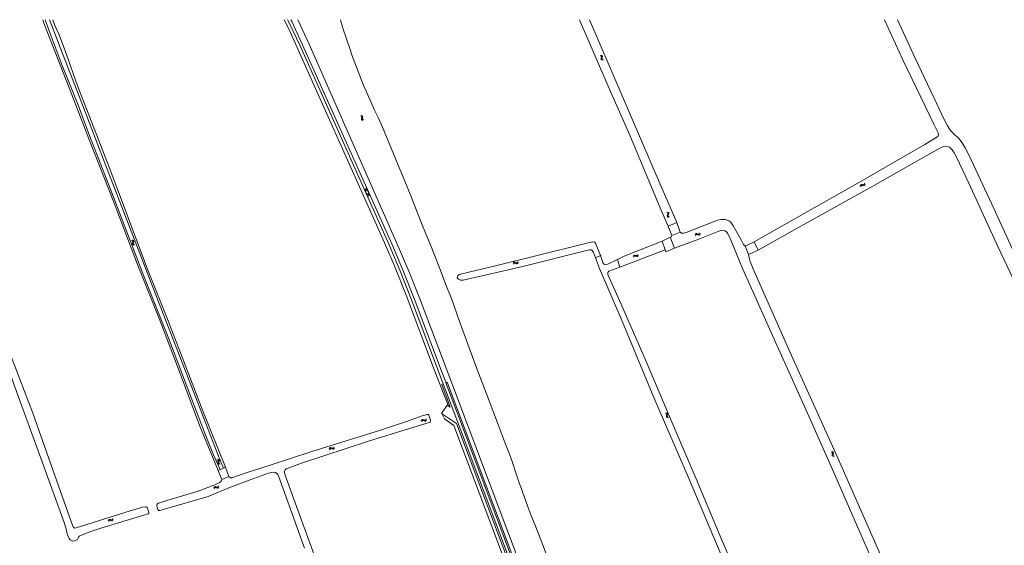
# Model space of a CAD drawing. Header units: metres. Extents: x 189705 to 199106, y 581686 to 588448.
# Tile 127 of 256: x 192137 to 192613, y 588194 to 588448. Entities that reach past the tile are written whole.
import ezdxf

# ---------------------------------------------------------------- set-up
doc = ezdxf.new("R2010")
doc.units = ezdxf.units.M
doc.layers.add('B-WA-OG-GBKN-G', color=7, linetype='Continuous', lineweight=18)

msp = doc.modelspace()

# ---------------------------------------------------------------- linework, layer by layer
at = {"layer": 'B-WA-OG-GBKN-G'}
for p, q in [((192417.413, 588430.841), (192417.786, 588430.679)), ((192417.858, 588431.06), (192418.233, 588430.9)), ((192418.233, 588430.9), (192418.468, 588430.672)), ((192417.786, 588430.679), (192418.02, 588430.448)), ((192417.967, 588429.721), (192417.866, 588429.325)), ((192417.866, 588429.325), (192417.906, 588428.999)), ((192417.906, 588428.999), (192418.146, 588428.762)), ((192418.062, 588430.124), (192417.967, 588429.721)), ((192418.02, 588430.448), (192418.062, 588430.124)), ((192418.146, 588428.762), (192418.522, 588428.6)), ((192418.412, 588429.941), (192418.314, 588429.545)), ((192418.314, 588429.545), (192418.354, 588429.218)), ((192418.354, 588429.218), (192418.592, 588428.981)), ((192418.511, 588430.336), (192418.412, 588429.941)), ((192418.468, 588430.672), (192418.511, 588430.336)), ((192418.592, 588428.981), (192418.968, 588428.819)), ((192301.551, 588401.73), (192301.926, 588401.573)), ((192301.926, 588401.573), (192302.163, 588401.345)), ((192301.994, 588401.954), (192302.371, 588401.799)), ((192302.119, 588400.617), (192302.023, 588400.22)), ((192302.023, 588400.22), (192302.066, 588399.894)), ((192302.066, 588399.894), (192302.309, 588399.66)), ((192302.209, 588401.022), (192302.119, 588400.617)), ((192302.163, 588401.345), (192302.209, 588401.022)), ((192302.309, 588399.66), (192302.687, 588399.503)), ((192302.371, 588401.799), (192302.608, 588401.574)), ((192302.561, 588400.843), (192302.468, 588400.445)), ((192302.468, 588400.445), (192302.511, 588400.119)), ((192302.511, 588400.119), (192302.753, 588399.884)), ((192302.655, 588401.239), (192302.561, 588400.843)), ((192302.608, 588401.574), (192302.655, 588401.239)), ((192302.753, 588399.884), (192303.13, 588399.728)), ((192545.185, 588368.738), (192545.304, 588369.129)), ((192303.499, 588366.481), (192305.421, 588365.105)), ((192304.148, 588364.526), (192304.38, 588366.881)), ((192304.148, 588364.526), (192306.072, 588363.151)), ((192305.191, 588362.751), (192305.421, 588365.105)), ((192543.198, 588367.781), (192543.316, 588368.171)), ((192543.316, 588368.171), (192543.517, 588368.429)), ((192543.465, 588367.362), (192543.585, 588367.751)), ((192543.517, 588368.429), (192543.846, 588368.509)), ((192543.585, 588367.751), (192543.789, 588368.008)), ((192543.789, 588368.008), (192544.106, 588368.086)), ((192543.846, 588368.509), (192544.249, 588368.454)), ((192544.106, 588368.086), (192544.517, 588368.035)), ((192544.249, 588368.454), (192544.654, 588368.4)), ((192544.517, 588368.035), (192544.921, 588367.979)), ((192544.654, 588368.4), (192544.975, 588368.475)), ((192544.921, 588367.979), (192545.242, 588368.054)), ((192544.975, 588368.475), (192545.185, 588368.738)), ((192545.242, 588368.054), (192545.451, 588368.318)), ((192545.451, 588368.318), (192545.57, 588368.709)), ((192450.052, 588354.8), (192449.718, 588355.036)), ((192450.236, 588354.518), (192450.052, 588354.8)), ((192450.534, 588354.921), (192450.2, 588355.157)), ((192450.72, 588354.639), (192450.534, 588354.921)), ((192449.821, 588353.12), (192449.849, 588353.458)), ((192450.003, 588352.848), (192449.821, 588353.12)), ((192449.849, 588353.458), (192450.028, 588353.823)), ((192450.337, 588352.614), (192450.003, 588352.848)), ((192450.028, 588353.823), (192450.206, 588354.19)), ((192450.206, 588354.19), (192450.236, 588354.518)), ((192450.306, 588353.246), (192450.332, 588353.571)), ((192450.486, 588352.971), (192450.306, 588353.246)), ((192450.332, 588353.571), (192450.509, 588353.946)), ((192450.818, 588352.735), (192450.486, 588352.971)), ((192450.509, 588353.946), (192450.69, 588354.312)), ((192450.69, 588354.312), (192450.72, 588354.639)), ((192191.238, 588341.305), (192190.867, 588341.478)), ((192191.469, 588341.061), (192191.238, 588341.305)), ((192191.69, 588341.511), (192191.319, 588341.683)), ((192191.39, 588340.34), (192191.499, 588340.733)), ((192191.499, 588340.733), (192191.469, 588341.061)), ((192191.923, 588341.267), (192191.69, 588341.511)), ((192191.734, 588340.146), (192191.841, 588340.547)), ((192191.841, 588340.547), (192191.953, 588340.939)), ((192191.953, 588340.939), (192191.923, 588341.267)), ((192463.302, 588344.192), (192463.5, 588344.548)), ((192463.473, 588343.726), (192463.674, 588344.081)), ((192463.5, 588344.548), (192463.751, 588344.758)), ((192463.674, 588344.081), (192463.928, 588344.289)), ((192463.751, 588344.758), (192464.09, 588344.766)), ((192463.928, 588344.289), (192464.254, 588344.298)), ((192464.09, 588344.766), (192464.472, 588344.627)), ((192464.254, 588344.298), (192464.645, 588344.161)), ((192464.472, 588344.627), (192464.856, 588344.488)), ((192464.645, 588344.161), (192465.028, 588344.02)), ((192464.856, 588344.488), (192465.185, 588344.493)), ((192465.028, 588344.02), (192465.357, 588344.025)), ((192465.185, 588344.493), (192465.446, 588344.706)), ((192465.357, 588344.025), (192465.617, 588344.239)), ((192465.446, 588344.706), (192465.646, 588345.063)), ((192465.617, 588344.239), (192465.817, 588344.596)), ((192191.279, 588339.948), (192191.39, 588340.34)), ((192191.313, 588339.611), (192191.279, 588339.948)), ((192191.54, 588339.376), (192191.313, 588339.611)), ((192191.91, 588339.206), (192191.54, 588339.376)), ((192191.767, 588339.822), (192191.734, 588340.146)), ((192191.994, 588339.584), (192191.767, 588339.822)), ((192192.363, 588339.411), (192191.994, 588339.584)), ((192375.325, 588330.52), (192375.553, 588330.858)), ((192375.553, 588330.858), (192375.821, 588331.045)), ((192375.821, 588331.045), (192376.159, 588331.024)), ((192376.159, 588331.024), (192376.528, 588330.853)), ((192377.505, 588330.848), (192377.735, 588331.186)), ((192433.378, 588333.789), (192433.564, 588334.151)), ((192433.564, 588334.151), (192433.808, 588334.369)), ((192433.564, 588333.328), (192433.753, 588333.69)), ((192433.753, 588333.69), (192433.999, 588333.906)), ((192433.808, 588334.369), (192434.146, 588334.389)), ((192433.999, 588333.906), (192434.325, 588333.926)), ((192434.146, 588334.389), (192434.533, 588334.262)), ((192434.325, 588333.926), (192434.721, 588333.802)), ((192434.533, 588334.262), (192434.921, 588334.136)), ((192434.721, 588333.802), (192435.108, 588333.674)), ((192434.921, 588334.136), (192435.25, 588334.152)), ((192435.108, 588333.674), (192435.437, 588333.69)), ((192435.25, 588334.152), (192435.503, 588334.373)), ((192435.437, 588333.69), (192435.69, 588333.913)), ((192435.503, 588334.373), (192435.691, 588334.736)), ((192435.69, 588333.913), (192435.878, 588334.276)), ((192375.456, 588330.041), (192375.686, 588330.377)), ((192375.686, 588330.377), (192375.957, 588330.563)), ((192375.957, 588330.563), (192376.282, 588330.543)), ((192376.282, 588330.543), (192376.661, 588330.374)), ((192376.528, 588330.853), (192376.899, 588330.681)), ((192376.661, 588330.374), (192377.03, 588330.2)), ((192376.899, 588330.681), (192377.227, 588330.658)), ((192377.03, 588330.2), (192377.358, 588330.177)), ((192377.227, 588330.658), (192377.505, 588330.848)), ((192377.358, 588330.177), (192377.636, 588330.368)), ((192377.636, 588330.368), (192377.866, 588330.707)), ((192331.138, 588254.702), (192330.935, 588254.347)), ((192331.4, 588254.914), (192331.138, 588254.702)), ((192331.729, 588254.917), (192331.4, 588254.914)), ((192332.11, 588254.772), (192331.729, 588254.917)), ((192332.501, 588254.632), (192332.11, 588254.772)), ((192333.083, 588254.844), (192332.827, 588254.638)), ((192333.286, 588255.197), (192333.083, 588254.844)), ((192333.453, 588254.73), (192333.252, 588254.375)), ((192448.974, 588257.974), (192449.347, 588257.809)), ((192449.347, 588257.809), (192449.578, 588257.576)), ((192449.52, 588256.849), (192449.417, 588256.455)), ((192449.417, 588256.455), (192449.454, 588256.128)), ((192449.422, 588258.189), (192449.795, 588258.027)), ((192449.454, 588256.128), (192449.692, 588255.889)), ((192449.618, 588257.253), (192449.52, 588256.849)), ((192449.578, 588257.576), (192449.618, 588257.253)), ((192449.692, 588255.889), (192450.066, 588255.725)), ((192449.795, 588258.027), (192450.028, 588257.797)), ((192449.967, 588257.067), (192449.866, 588256.671)), ((192449.866, 588256.671), (192449.903, 588256.344)), ((192449.903, 588256.344), (192450.14, 588256.105)), ((192450.069, 588257.46), (192449.967, 588257.067)), ((192450.028, 588257.797), (192450.069, 588257.46)), ((192450.14, 588256.105), (192450.514, 588255.94)), ((192331.305, 588254.234), (192331.102, 588253.879)), ((192331.568, 588254.444), (192331.305, 588254.234)), ((192331.897, 588254.447), (192331.568, 588254.444)), ((192332.28, 588254.305), (192331.897, 588254.447)), ((192332.661, 588254.162), (192332.28, 588254.305)), ((192332.827, 588254.638), (192332.501, 588254.632)), ((192332.999, 588254.168), (192332.661, 588254.162)), ((192333.252, 588254.375), (192332.999, 588254.168)), ((192286.444, 588240.724), (192286.627, 588241.088)), ((192286.627, 588241.088), (192286.87, 588241.307)), ((192286.634, 588240.265), (192286.82, 588240.627)), ((192286.82, 588240.627), (192287.065, 588240.846)), ((192286.87, 588241.307), (192287.208, 588241.329)), ((192287.065, 588240.846), (192287.391, 588240.868)), ((192287.208, 588241.329), (192287.595, 588241.206)), ((192287.391, 588240.868), (192287.787, 588240.747)), ((192287.595, 588241.206), (192287.985, 588241.082)), ((192287.787, 588240.747), (192288.176, 588240.622)), ((192287.985, 588241.082), (192288.313, 588241.101)), ((192288.176, 588240.622), (192288.504, 588240.641)), ((192288.313, 588241.101), (192288.566, 588241.324)), ((192288.504, 588240.641), (192288.756, 588240.865)), ((192288.566, 588241.324), (192288.75, 588241.689)), ((192288.756, 588240.865), (192288.94, 588241.23)), ((192232.985, 588235.519), (192232.61, 588235.683)), ((192529.09, 588239.196), (192529.467, 588239.041)), ((192529.467, 588239.041), (192529.704, 588238.815)), ((192529.532, 588239.423), (192529.909, 588239.271)), ((192529.665, 588238.087), (192529.572, 588237.69)), ((192529.572, 588237.69), (192529.618, 588237.364)), ((192529.618, 588237.364), (192529.862, 588237.132)), ((192529.753, 588238.492), (192529.665, 588238.087)), ((192529.704, 588238.815), (192529.753, 588238.492)), ((192529.862, 588237.132), (192530.241, 588236.977)), ((192529.909, 588239.271), (192530.148, 588239.047)), ((192530.106, 588238.316), (192530.016, 588237.918)), ((192530.016, 588237.918), (192530.061, 588237.592)), ((192530.061, 588237.592), (192530.304, 588237.359)), ((192530.198, 588238.712), (192530.106, 588238.316)), ((192530.148, 588239.047), (192530.198, 588238.712)), ((192530.304, 588237.359), (192530.683, 588237.204)), ((192232.537, 588235.304), (192232.163, 588235.468)), ((192232.774, 588235.065), (192232.537, 588235.304)), ((192232.609, 588233.948), (192232.71, 588234.342)), ((192232.65, 588233.612), (192232.609, 588233.948)), ((192232.883, 588233.382), (192232.65, 588233.612)), ((192232.71, 588234.342), (192232.811, 588234.738)), ((192232.811, 588234.738), (192232.774, 588235.065)), ((192233.256, 588233.22), (192232.883, 588233.382)), ((192233.223, 588235.281), (192232.985, 588235.519)), ((192233.059, 588234.156), (192233.157, 588234.559)), ((192233.099, 588233.833), (192233.059, 588234.156)), ((192233.331, 588233.6), (192233.099, 588233.833)), ((192233.157, 588234.559), (192233.26, 588234.954)), ((192233.26, 588234.954), (192233.223, 588235.281)), ((192233.704, 588233.435), (192233.331, 588233.6)), ((192230.601, 588221.845), (192230.784, 588222.209)), ((192230.784, 588222.209), (192231.027, 588222.428)), ((192230.791, 588221.386), (192230.977, 588221.748)), ((192230.977, 588221.748), (192231.222, 588221.967)), ((192231.027, 588222.428), (192231.365, 588222.45)), ((192231.222, 588221.967), (192231.548, 588221.989)), ((192231.365, 588222.45), (192231.752, 588222.327)), ((192231.548, 588221.989), (192231.944, 588221.868)), ((192231.752, 588222.327), (192232.142, 588222.203)), ((192231.944, 588221.868), (192232.333, 588221.743)), ((192232.142, 588222.203), (192232.47, 588222.222)), ((192232.333, 588221.743), (192232.661, 588221.762)), ((192232.47, 588222.222), (192232.723, 588222.445)), ((192232.661, 588221.762), (192232.913, 588221.986)), ((192232.723, 588222.445), (192232.907, 588222.81)), ((192232.913, 588221.986), (192233.097, 588222.351)), ((192179.547, 588206.046), (192179.73, 588206.41)), ((192179.73, 588206.41), (192179.973, 588206.629)), ((192179.737, 588205.587), (192179.923, 588205.949)), ((192179.923, 588205.949), (192180.168, 588206.168)), ((192179.973, 588206.629), (192180.311, 588206.651)), ((192180.168, 588206.168), (192180.494, 588206.19)), ((192180.311, 588206.651), (192180.698, 588206.528)), ((192180.494, 588206.19), (192180.89, 588206.069)), ((192180.698, 588206.528), (192181.088, 588206.404)), ((192180.89, 588206.069), (192181.279, 588205.944)), ((192181.088, 588206.404), (192181.416, 588206.423)), ((192181.279, 588205.944), (192181.607, 588205.963)), ((192181.416, 588206.423), (192181.669, 588206.646)), ((192181.607, 588205.963), (192181.859, 588206.187)), ((192181.669, 588206.646), (192181.853, 588207.011)), ((192181.859, 588206.187), (192182.043, 588206.552))]:
    msp.add_line(p, q, dxfattribs=at)
at = {"layer": 'B-WA-OG-GBKN-G', "flags": 128}
for points in [[(192068.607, 588448.172), (192076.408, 588426.971), (192087.953, 588397.43), (192099.602, 588366.93), (192110.001, 588337.318), (192120.587, 588308.21), (192129.635, 588284.106), (192136.581, 588264.829), (192145.782, 588239.743), (192158.23, 588205.08), (192159.376, 588201.417), (192159.633, 588200.11)], [(192198.866, 588209.261), (192199.211, 588209.639), (192199.218, 588209.85), (192199.024, 588210.805), (192198.431, 588212.428), (192197.94, 588212.745), (192197.54, 588212.725), (192196.241, 588212.532), (192190.283, 588210.79), (192169.705, 588204.299), (192164.14, 588202.493), (192163.487, 588202.452), (192163.003, 588202.65), (192162.667, 588202.988), (192162.262, 588203.866), (192160.113, 588210.155), (192152.885, 588230.615), (192143.09, 588257.925), (192132.592, 588285.288), (192116.83, 588329.198), (192104.277, 588364.443), (192089.835, 588401.588), (192078.726, 588431.996), (192072.634, 588448.172)], [(192232.692, 588230.257), (192223.912, 588251.675), (192214.817, 588275.895), (192204.815, 588302.197), (192193.747, 588329.842), (192182.022, 588360.721), (192170.562, 588389.787), (192161.067, 588414.362), (192148.537, 588446.485), (192147.957, 588448.172)], [(192233.667, 588230.682), (192230.444, 588237.905), (192226.729, 588247.036), (192219.788, 588265.137), (192208.822, 588293.902), (192196.822, 588324.217), (192181.961, 588362.923), (192170.2, 588393.005), (192165.193, 588406.538), (192157.361, 588426.107), (192151.59, 588441.419), (192149.075, 588448.172)], [(192151.266, 588448.172), (192152.168, 588445.66), (192154.248, 588440.253), (192157.538, 588431.872), (192166.85, 588407.862), (192177.986, 588378.863), (192190.151, 588347.242), (192205.064, 588308.883), (192218.672, 588273.726), (192232.854, 588237.15), (192235.284, 588231.386)], [(192152.882, 588448.172), (192153.836, 588445.333), (192155.821, 588440.836), (192159.369, 588431.375), (192164.808, 588416.266), (192171.656, 588398.496), (192180.035, 588376.845), (192189.372, 588352.078), (192198.335, 588328.333), (192208.58, 588302.547), (192217.77, 588278.795), (192225.485, 588258.54), (192236.231, 588231.798)], [(192312.084, 588342.84), (192266.794, 588444.088), (192264.606, 588448.172)], [(192341.605, 588272.209), (192326.196, 588312.825), (192320.584, 588327.088), (192315.452, 588339.315), (192309.198, 588353.281), (192272.321, 588435.499), (192267.118, 588446.729), (192266.312, 588448.172)], [(192327.502, 588313.329), (192321.881, 588327.616), (192316.736, 588339.872), (192310.475, 588353.853), (192273.595, 588436.08), (192268.366, 588447.365), (192267.915, 588448.172)], [(192318.321, 588341.938), (192276.676, 588436.273), (192271.328, 588448.172)], [(192376.739, 588229.056), (192374.88, 588234.587), (192373.862, 588237.366), (192371.725, 588242.95), (192367.798, 588253.225), (192363.774, 588263.933), (192360.368, 588272.73), (192358.728, 588277.013), (192357.958, 588279.129), (192355.697, 588285.146), (192353.438, 588291.366), (192351.056, 588297.968), (192348.525, 588305.055), (192346.49, 588310.739), (192345.372, 588313.748), (192343.035, 588319.689), (192339.703, 588328.231), (192335.726, 588338.532), (192333.161, 588344.73), (192330.995, 588349.882), (192329.007, 588355.108), (192325.848, 588363.09), (192322.612, 588370.945), (192319.748, 588377.78), (192312.156, 588396.219), (192310.236, 588400.505), (192308.39, 588404.511), (192306.868, 588407.752), (192305.522, 588410.787), (192303.005, 588416.603), (192302.034, 588418.949), (192299.597, 588425.146), (192297.237, 588431.443), (192296.669, 588433.329), (192292.928, 588444.542), (192291.829, 588448.172)], [(192407.397, 588448.172), (192415.044, 588430.544), (192422.355, 588413.411), (192431.797, 588392.294), (192439.811, 588372.994), (192447.173, 588355.276), (192450.294, 588348.404)], [(192454.503, 588350.133), (192447.49, 588366.412), (192436.951, 588390.781), (192422.301, 588424.922), (192412.28, 588448.172)], [(192554.913, 588448.172), (192563.834, 588428.769), (192578.887, 588397.413), (192580.847, 588393.421), (192581.084, 588392.435), (192580.72, 588391.769), (192579.949, 588391.192), (192574.404, 588387.808), (192542.783, 588369.597), (192497.836, 588344.17), (192491.934, 588340.75)], [(192561.109, 588448.172), (192569.804, 588429.507), (192578.81, 588410.566), (192583.648, 588400.23), (192585.402, 588396.835), (192586.876, 588394.571), (192588.362, 588392.949)], [(192588.362, 588392.949), (192590.868, 588390.701), (192592.433, 588388.682), (192593.969, 588386.222), (192595.669, 588382.91), (192607.92, 588356.615), (192617.486, 588335.794), (192629.865, 588309.172)], [(192585.138, 588386.905), (192584.019, 588386.961), (192582.562, 588386.497), (192577.611, 588383.833), (192549.337, 588367.727), (192514.382, 588348.365), (192493.826, 588336.72)], [(192593.595, 588169.208), (192607.418, 588175.04), (192650.945, 588195.232), (192669.714, 588203.24), (192671.598, 588204.41), (192672.052, 588205.3), (192671.924, 588206.256), (192662.68, 588226.003), (192649.079, 588254.813), (192638.252, 588277.55), (192622.541, 588311.322), (192609.759, 588338.575), (192595.712, 588369.079), (192589.726, 588381.776), (192588.556, 588383.844), (192587.603, 588385.269), (192586.257, 588386.5), (192585.138, 588386.905)], [(192450.294, 588348.404), (192454.503, 588350.133)], [(192454.503, 588350.133), (192456.05, 588345.492)], [(192487.545, 588338.733), (192486.802, 588339.559), (192485.686, 588341.47), (192481.803, 588348.482), (192480.607, 588350.324), (192479.694, 588350.989), (192477.844, 588351.61), (192475.902, 588351.659), (192474.187, 588351.297), (192472.563, 588350.683), (192459.046, 588345.373), (192457.651, 588344.965), (192456.817, 588345.001), (192456.05, 588345.492)], [(192450.294, 588348.404), (192452.148, 588343.784)], [(192452.148, 588343.784), (192456.05, 588345.492)], [(192453.45, 588337.679), (192465.205, 588342.112), (192474.766, 588345.956), (192475.772, 588346.308), (192476.595, 588346.352), (192477.76, 588346.087), (192478.513, 588345.64), (192479.14, 588344.633), (192479.925, 588343.169), (192483.36, 588334.912), (192486.18, 588327.821), (192491.334, 588316.533), (192499.298, 588298.805), (192509.583, 588275.848), (192517.604, 588257.914), (192529.754, 588230.762), (192540.699, 588205.607), (192553.677, 588176.349), (192561.102, 588159.833), (192569.234, 588142.738)], [(192343.896, 588261.896), (192337.409, 588278.609), (192323.649, 588314.98), (192318.045, 588329.129), (192312.084, 588342.84)], [(192402.501, 588121.993), (192344.716, 588275.074), (192330.534, 588312.413), (192324.986, 588326.623), (192318.321, 588341.938)], [(192417.666, 588334.171), (192415.201, 588340.16), (192414.677, 588340.709), (192413.751, 588340.801), (192410.332, 588339.947), (192386.951, 588334.23), (192367.511, 588329.327), (192349.197, 588324.937), (192348.541, 588324.331), (192348.342, 588323.432), (192348.867, 588322.669), (192349.955, 588322.229), (192351.256, 588322.245), (192380.658, 588329.091), (192410.213, 588336.45), (192412.265, 588336.973), (192413.104, 588336.886), (192413.551, 588336.619), (192414.179, 588335.639), (192415.165, 588333.058)], [(192425.808, 588332.223), (192428.995, 588333.834), (192435.983, 588336.665), (192447.395, 588341.143)], [(192451.346, 588343.066), (192447.395, 588341.143)], [(192448.838, 588336.945), (192447.395, 588341.143)], [(192452.148, 588343.784), (192451.861, 588343.259), (192451.346, 588343.066)], [(192453.45, 588337.679), (192451.346, 588343.066)], [(192491.934, 588340.75), (192487.545, 588338.733)], [(192493.826, 588336.72), (192491.934, 588340.75)], [(192448.838, 588336.945), (192426.932, 588328.496)], [(192449.152, 588336.033), (192448.838, 588336.945)], [(192449.152, 588336.033), (192453.45, 588337.679)], [(192489.217, 588334.696), (192487.545, 588338.733)], [(192493.826, 588336.72), (192489.217, 588334.696)], [(192415.165, 588333.058), (192415.117, 588333.037)], [(192417.666, 588334.171), (192415.165, 588333.058)], [(192415.165, 588333.058), (192417.117, 588327.953), (192428.035, 588302.496), (192443.417, 588265.557), (192460.524, 588226.021), (192482.087, 588175.016), (192499.398, 588133.035), (192515.555, 588094.665)], [(192417.956, 588334.3), (192417.666, 588334.171)], [(192425.808, 588332.223), (192421.142, 588330.073), (192419.573, 588329.761), (192418.914, 588330.363), (192417.666, 588334.171)], [(192426.932, 588328.496), (192425.808, 588332.223)], [(192567.812, 588156.137), (192565.045, 588161.988), (192551.257, 588193.508), (192532.047, 588236.956), (192510.006, 588285.78), (192491.724, 588326.972), (192489.902, 588331.205), (192489.63, 588332.611), (192489.217, 588334.696)], [(192517.754, 588096.433), (192516.489, 588100.375), (192507.135, 588123.005), (192491.887, 588159.328), (192480.166, 588187.706), (192475.474, 588198.494), (192463.781, 588226.302), (192452.787, 588252.193), (192439.645, 588282.976), (192427.494, 588310.986), (192421.096, 588324.965), (192421.072, 588325.97), (192421.605, 588326.548), (192426.932, 588328.496)], [(192341.111, 588277.414), (192327.502, 588313.329)], [(192400.563, 588121.484), (192343.538, 588272.935), (192342.987, 588272.654), (192341.111, 588277.414)], [(192397.812, 588120.711), (192348.023, 588252.921), (192340.754, 588257.878), (192343.411, 588261.917), (192344.991, 588260.8), (192343.901, 588263.6), (192340.847, 588271.896), (192341.468, 588272.136), (192341.605, 588272.209)], [(192341.468, 588272.136), (192346.687, 588258.676)], [(192347.904, 588259.134), (192342.804, 588272.584)], [(192281.551, 588182.883), (192269.988, 588214.574), (192265.216, 588227.925), (192264.896, 588229.119), (192264.898, 588229.947), (192265.159, 588230.592), (192265.666, 588231.005), (192266.643, 588231.424), (192273.086, 588233.727), (192305.454, 588244.403), (192325.197, 588250.594), (192334.358, 588253.262), (192335.229, 588253.639), (192335.483, 588254.081), (192335.484, 588254.622), (192334.675, 588256.933), (192334.219, 588257.3), (192333.637, 588257.315), (192333.292, 588257.224), (192331.389, 588256.681), (192324.706, 588254.218), (192311.231, 588249.831), (192277.971, 588239.374), (192258.446, 588232.987), (192247.177, 588229.508), (192239.314, 588226.676), (192238.738, 588226.726), (192237.855, 588227.304)], [(192426.74, 588039.314), (192396.229, 588120.54), (192346.646, 588251.979), (192342.162, 588255.219), (192341.013, 588257.512)], [(192398.517, 588121.001), (192346.687, 588258.676)], [(192430.078, 588040.679), (192399.734, 588121.458), (192347.904, 588259.134)], [(192235.284, 588231.386), (192233.667, 588230.682)], [(192236.231, 588231.798), (192235.284, 588231.386)], [(192236.231, 588231.798), (192237.855, 588227.304)], [(192234.488, 588225.957), (192234.226, 588225.052), (192233.536, 588224.422), (192231.203, 588223.311), (192223.143, 588220.253), (192207.898, 588215.724), (192203.915, 588214.539), (192203.338, 588214.056), (192203.063, 588213.628), (192203.083, 588213.067), (192203.623, 588211.34), (192203.967, 588210.939), (192204.479, 588210.903), (192206.875, 588211.644), (192227.86, 588217.727), (192238.643, 588222.265), (192248.197, 588225.768), (192257.12, 588228.894), (192259.396, 588229.394), (192260.449, 588229.23), (192261.15, 588228.864), (192261.598, 588228.308), (192261.941, 588227.647), (192262.764, 588225.49), (192274.484, 588192.722)], [(192233.667, 588230.682), (192232.692, 588230.257)], [(192232.692, 588230.257), (192234.488, 588225.957)], [(192237.855, 588227.304), (192234.488, 588225.957)], [(192376.739, 588229.056), (192378.028, 588225.335), (192379.938, 588219.88), (192382.544, 588212.666), (192383.933, 588208.791), (192386.123, 588203.385), (192389.007, 588195.99), (192391.842, 588188.749)], [(192159.633, 588200.11), (192160.008, 588198.855), (192160.635, 588197.402), (192161.239, 588196.687), (192161.765, 588196.36), (192162.509, 588196.112), (192163.444, 588196.296), (192164.442, 588196.659), (192164.743, 588196.957), (192164.997, 588197.576), (192165.202, 588198.049), (192165.483, 588198.444), (192166.203, 588198.9), (192170.692, 588200.583), (192176.066, 588202.33), (192196.829, 588208.599), (192198.866, 588209.261)]]:
    msp.add_lwpolyline(points, dxfattribs=at)

doc.saveas('drawing.dxf')
